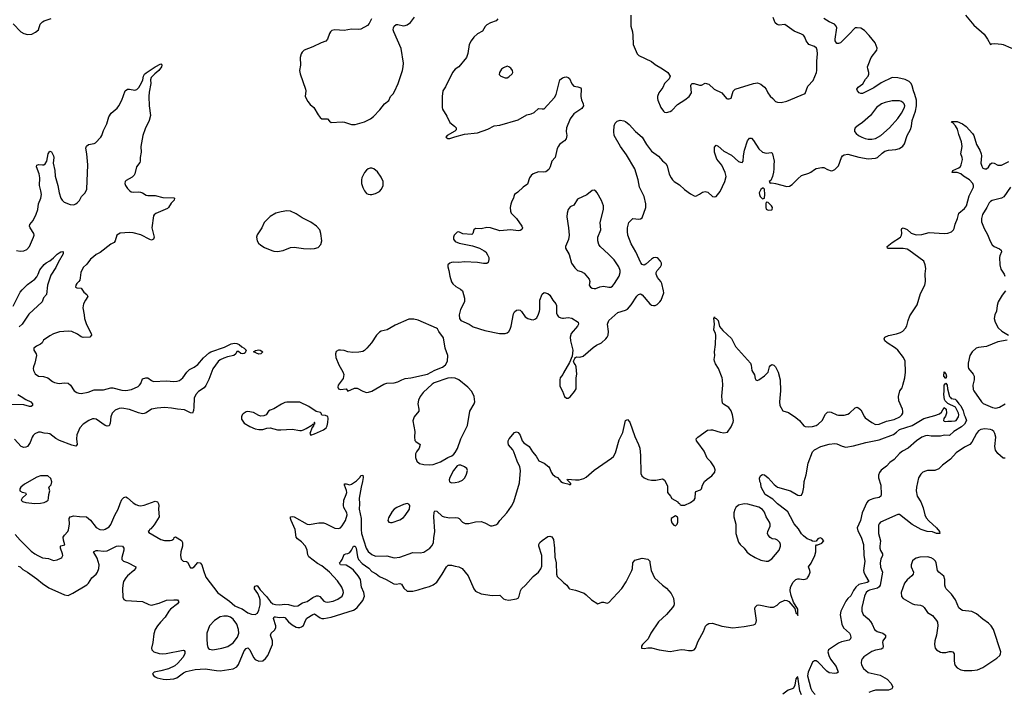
# Model space of a CAD drawing. Header units: inches. Extents: x 1449094 to 1618372, y 389908 to 534307.
# Tile 53 of 256: x 1494125 to 1504761, y 400413 to 407680. Entities that reach past the tile are written whole.
import ezdxf

# ---------------------------------------------------------------- set-up
doc = ezdxf.new("R2010")
doc.units = ezdxf.units.IN
doc.header["$MEASUREMENT"] = 0
doc.layers.add('B4490', color=7, linetype='Continuous')
doc.layers.add('B5400', color=7, linetype='Continuous')

msp = doc.modelspace()

# ---------------------------------------------------------------- linework, layer by layer
at = {"layer": 'B4490', "color": 5}
for points, elevation in [([(1494054, 407634), (1494137, 407550), (1494170, 407529), (1494210, 407520), (1494257, 407523), (1494296, 407544), (1494330, 407570), (1494348, 407630), (1494370, 407655), (1494390, 407668), (1494466, 407694)], 620), ([(1497926, 407690), (1497901, 407639), (1497883, 407617), (1497810, 407576), (1497786, 407574), (1497710, 407578), (1497630, 407562), (1497530, 407570), (1497498, 407562), (1497483, 407550), (1497470, 407530), (1497451, 407470), (1497432, 407448), (1497382, 407430), (1497290, 407385), (1497197, 407350), (1497176, 407330), (1497164, 407310), (1497156, 407270), (1497157, 407190), (1497147, 407130), (1497154, 407094), (1497214, 406930), (1497217, 406910), (1497209, 406850), (1497237, 406797), (1497263, 406763), (1497301, 406730), (1497348, 406650), (1497370, 406624), (1497390, 406610), (1497450, 406610), (1497470, 406584), (1497490, 406570), (1497610, 406577), (1497634, 406574), (1497709, 406549), (1497750, 406548), (1497850, 406575), (1497913, 406607), (1497947, 406633), (1498015, 406705), (1498064, 406770), (1498113, 406807), (1498132, 406850), (1498160, 406880), (1498175, 406905), (1498215, 406990), (1498260, 407130), (1498269, 407170), (1498270, 407210), (1498245, 407370), (1498167, 407550), (1498161, 407570), (1498162, 407590), (1498170, 407611), (1498190, 407627), (1498210, 407628), (1498270, 407614), (1498290, 407616), (1498310, 407625), (1498345, 407650), (1498390, 407707)], 620), ([(1499291, 407689), (1499271, 407669), (1499210, 407646), (1499170, 407623), (1499154, 407606), (1499126, 407554), (1499070, 407527), (1499030, 407490), (1499001, 407450), (1498980, 407410), (1498966, 407314), (1498950, 407270), (1498870, 407172), (1498830, 407146), (1498799, 407110), (1498724, 406956), (1498696, 406910), (1498687, 406850), (1498688, 406730), (1498693, 406713), (1498738, 406638), (1498771, 406570), (1498821, 406530), (1498839, 406510), (1498839, 406490), (1498825, 406475), (1498742, 406430), (1498729, 406409), (1498750, 406396), (1498770, 406397), (1498825, 406415), (1498930, 406442), (1499070, 406457), (1499183, 406497), (1499250, 406532), (1499310, 406539), (1499510, 406596), (1499604, 406650), (1499650, 406662), (1499683, 406677), (1499730, 406720), (1499770, 406715), (1499790, 406717), (1499902, 406838), (1499921, 406870), (1499961, 407030), (1499988, 407052), (1500000, 407056)], 620), ([(1494090, 405185), (1494130, 405179), (1494170, 405183), (1494202, 405198), (1494232, 405228), (1494276, 405330), (1494281, 405350), (1494277, 405370), (1494238, 405430), (1494232, 405450), (1494234, 405466), (1494270, 405510), (1494304, 405577), (1494322, 405630), (1494329, 405690), (1494354, 405750), (1494359, 405790), (1494355, 405830), (1494340, 405890), (1494344, 405970), (1494334, 406014), (1494307, 406090), (1494312, 406108), (1494330, 406115), (1494370, 406110), (1494387, 406113), (1494399, 406121), (1494417, 406150), (1494433, 406230), (1494450, 406258), (1494470, 406251), (1494490, 406210), (1494494, 406190), (1494488, 406130), (1494504, 406050), (1494510, 405990), (1494536, 405890), (1494550, 405810), (1494570, 405751), (1494583, 405730), (1494605, 405710), (1494670, 405683), (1494710, 405681), (1494731, 405689), (1494750, 405703), (1494770, 405727), (1494791, 405770), (1494834, 405810), (1494851, 405850), (1494860, 406110), (1494852, 406230), (1494841, 406290), (1494848, 406312), (1494870, 406333), (1494930, 406342), (1494945, 406350), (1495002, 406410), (1495013, 406430), (1495030, 406483), (1495066, 406554), (1495087, 406630), (1495113, 406670), (1495177, 406723), (1495197, 406750), (1495230, 406811), (1495263, 406910), (1495290, 406930), (1495310, 406930), (1495370, 406917), (1495390, 406926), (1495413, 406947), (1495441, 406999), (1495454, 407030), (1495462, 407070), (1495474, 407090), (1495490, 407106), (1495589, 407171), (1495650, 407202), (1495658, 407198), (1495662, 407190), (1495658, 407170), (1495627, 407130), (1495584, 407096), (1495546, 407054), (1495538, 407030), (1495543, 406990), (1495524, 406896), (1495521, 406850), (1495523, 406750), (1495537, 406643), (1495525, 406590), (1495480, 406500), (1495454, 406430), (1495433, 406310), (1495438, 406250), (1495426, 406190), (1495427, 406150), (1495424, 406136), (1495387, 406090), (1495370, 406016), (1495361, 405999), (1495341, 405979), (1495276, 405944), (1495266, 405930), (1495262, 405910), (1495267, 405890), (1495290, 405856), (1495310, 405833), (1495330, 405821), (1495350, 405817), (1495410, 405820), (1495430, 405817), (1495450, 405810), (1495490, 405783), (1495510, 405779), (1495590, 405780), (1495670, 405760), (1495790, 405755), (1495796, 405750), (1495794, 405730), (1495763, 405697), (1495732, 405650), (1495720, 405640), (1495596, 405584), (1495576, 405570), (1495570, 405559), (1495554, 405430), (1495576, 405330), (1495570, 405309), (1495550, 405299), (1495530, 405304), (1495434, 405354), (1495350, 405376), (1495310, 405379), (1495210, 405372), (1495176, 405350), (1495156, 405290), (1495146, 405274), (1495110, 405254), (1494996, 405164), (1494950, 405141), (1494921, 405119), (1494889, 405091), (1494850, 405039), (1494810, 405002), (1494785, 404950), (1494780, 404890), (1494774, 404866), (1494765, 404850), (1494742, 404830), (1494731, 404810), (1494728, 404790), (1494743, 404783), (1494790, 404778), (1494817, 404737), (1494852, 404710), (1494861, 404690), (1494835, 404650), (1494816, 404610), (1494808, 404568), (1494823, 404490), (1494825, 404450), (1494848, 404388), (1494896, 404290), (1494899, 404270), (1494882, 404250), (1494810, 404247), (1494790, 404253), (1494750, 404281), (1494690, 404310), (1494650, 404314), (1494554, 404306), (1494490, 404284), (1494450, 404264), (1494383, 404217), (1494367, 404190), (1494350, 404173), (1494306, 404154), (1494279, 404130), (1494279, 404110), (1494302, 404070), (1494305, 404050), (1494290, 403970), (1494275, 403930), (1494272, 403910), (1494275, 403890), (1494294, 403854), (1494328, 403828), (1494383, 403823), (1494430, 403809), (1494478, 403770), (1494500, 403760), (1494550, 403750), (1494610, 403757), (1494650, 403752), (1494675, 403730), (1494714, 403670), (1494742, 403650), (1494763, 403643), (1494790, 403641), (1494865, 403655), (1494930, 403680), (1495030, 403680), (1495110, 403702), (1495130, 403702), (1495230, 403676), (1495270, 403672), (1495334, 403686), (1495404, 403716), (1495420, 403730), (1495432, 403750), (1495450, 403798), (1495486, 403810), (1495510, 403810), (1495550, 403781), (1495572, 403772), (1495710, 403778), (1495791, 403769), (1495827, 403773), (1495850, 403780), (1495888, 403810), (1495930, 403873), (1495961, 403899), (1496010, 403924), (1496050, 403955), (1496110, 404025), (1496170, 404080), (1496190, 404092), (1496337, 404143), (1496410, 404178), (1496445, 404185), (1496470, 404182), (1496495, 404170), (1496525, 404145), (1496550, 404131), (1496570, 404110), (1496560, 404080), (1496550, 404073), (1496530, 404070), (1496513, 404073), (1496490, 404094), (1496470, 404093), (1496458, 404070), (1496438, 404050), (1496370, 404037), (1496330, 404023), (1496290, 404004), (1496270, 403985), (1496210, 403908), (1496169, 403791), (1496134, 403726), (1496117, 403703), (1496057, 403663), (1496026, 403630), (1496009, 403590), (1496007, 403493), (1496002, 403458), (1495990, 403429), (1495970, 403433), (1495905, 403465), (1495830, 403470), (1495764, 403484), (1495691, 403491), (1495610, 403483), (1495550, 403471), (1495490, 403432), (1495470, 403424), (1495450, 403423), (1495410, 403432), (1495310, 403468), (1495230, 403482), (1495201, 403479), (1495158, 403462), (1495125, 403430), (1495108, 403390), (1495101, 403319), (1495090, 403290), (1495070, 403288), (1495050, 403296), (1494950, 403365), (1494930, 403368), (1494910, 403366), (1494871, 403349), (1494812, 403308), (1494775, 403270), (1494744, 403196), (1494739, 403150), (1494746, 403090), (1494730, 403072), (1494690, 403081), (1494554, 403134), (1494515, 403155), (1494450, 403204), (1494430, 403210), (1494390, 403212), (1494350, 403225), (1494330, 403225), (1494290, 403207), (1494270, 403189), (1494259, 403170), (1494240, 403110), (1494210, 403070), (1494190, 403060), (1494170, 403059), (1494142, 403070), (1494070, 403149)], 580), ([(1500000, 406364), (1499956, 406330), (1499945, 406315), (1499932, 406288), (1499910, 406190), (1499874, 406150), (1499856, 406090), (1499840, 406060), (1499810, 406036), (1499787, 406033), (1499730, 406036), (1499670, 406014), (1499650, 405997), (1499633, 405970), (1499610, 405904), (1499562, 405870), (1499505, 405815), (1499471, 405790), (1499461, 405770), (1499459, 405750), (1499442, 405718), (1499432, 405688), (1499424, 405650), (1499426, 405610), (1499435, 405590), (1499491, 405531), (1499550, 405450), (1499556, 405430), (1499548, 405412), (1499530, 405402), (1499510, 405400), (1499430, 405408), (1499310, 405399), (1499210, 405430), (1499170, 405435), (1499110, 405421), (1499050, 405422), (1499032, 405408), (1499020, 405370), (1499010, 405358), (1498913, 405367), (1498870, 405387), (1498850, 405383), (1498820, 405350), (1498811, 405330), (1498810, 405310), (1498830, 405284), (1498873, 405267), (1499017, 405237), (1499092, 405212), (1499144, 405184), (1499161, 405170), (1499179, 405139), (1499191, 405110), (1499193, 405090), (1499184, 405056), (1499170, 405047), (1499134, 405046), (1499070, 405055), (1498930, 405065), (1498870, 405055), (1498810, 405060), (1498790, 405057), (1498770, 405049), (1498751, 405030), (1498748, 405010), (1498762, 404970), (1498772, 404910), (1498789, 404849), (1498805, 404825), (1498836, 404796), (1498888, 404770), (1498908, 404750), (1498929, 404670), (1498929, 404630), (1498885, 404550), (1498873, 404490), (1498876, 404450), (1498890, 404429), (1498979, 404390), (1499023, 404363), (1499150, 404320), (1499309, 404289), (1499370, 404290), (1499390, 404297), (1499407, 404310), (1499424, 404336), (1499435, 404370), (1499460, 404500), (1499470, 404522), (1499490, 404542), (1499510, 404546), (1499530, 404540), (1499546, 404527), (1499585, 404470), (1499614, 404450), (1499650, 404439), (1499670, 404438), (1499690, 404443), (1499710, 404460), (1499730, 404498), (1499739, 404530), (1499743, 404550), (1499745, 404650), (1499770, 404715), (1499790, 404731), (1499830, 404721), (1499850, 404704), (1499884, 404650), (1499918, 404610), (1499923, 404590), (1499923, 404510), (1499930, 404490), (1499945, 404470), (1499970, 404458), (1499990, 404455), (1500000, 404456)], 620), ([(1494056, 404584), (1494130, 404736), (1494150, 404762), (1494210, 404817), (1494290, 404877), (1494310, 404900), (1494326, 404930), (1494343, 404977), (1494390, 405035), (1494410, 405054), (1494450, 405075), (1494490, 405107), (1494530, 405148), (1494550, 405162), (1494570, 405173), (1494590, 405174), (1494596, 405170), (1494596, 405150), (1494542, 405058), (1494516, 405004), (1494460, 404920), (1494424, 404810), (1494414, 404710), (1494384, 404676), (1494368, 404630), (1494223, 404497), (1494150, 404390), (1494120, 404360)], 560), ([(1500000, 403863), (1499992, 403848), (1499965, 403810), (1499958, 403790), (1499961, 403721), (1499990, 403666), (1500000, 403636)], 620), ([(1494105, 403630), (1494142, 403610), (1494190, 403575), (1494245, 403550), (1494265, 403530), (1494264, 403510), (1494250, 403502), (1494230, 403499), (1494170, 403517), (1493830, 403524)], 560), ([(1494077, 402117), (1494130, 402057), (1494250, 401939), (1494287, 401910), (1494322, 401890), (1494370, 401866), (1494438, 401858), (1494490, 401837), (1494530, 401844), (1494570, 401862), (1494580, 401870), (1494590, 401890), (1494587, 401910), (1494567, 401970), (1494566, 401990), (1494570, 401996), (1494613, 402007), (1494597, 402057), (1494596, 402090), (1494608, 402112), (1494644, 402150), (1494652, 402168), (1494662, 402230), (1494658, 402290), (1494670, 402309), (1494710, 402319), (1494770, 402311), (1494848, 402308), (1494890, 402272), (1494952, 402192), (1494990, 402172), (1495030, 402168), (1495050, 402176), (1495090, 402202), (1495110, 402227), (1495152, 402328), (1495190, 402390), (1495209, 402451), (1495230, 402497), (1495250, 402517), (1495270, 402523), (1495290, 402515), (1495350, 402458), (1495380, 402440), (1495410, 402432), (1495430, 402429), (1495470, 402435), (1495590, 402477), (1495613, 402470), (1495625, 402450), (1495628, 402430), (1495625, 402390), (1495632, 402308), (1495577, 402223), (1495540, 402180), (1495527, 402170), (1495523, 402157), (1495512, 402150), (1495520, 402140), (1495650, 402065), (1495690, 402051), (1495749, 402051), (1495770, 402056), (1495789, 402070), (1495795, 402085), (1495809, 402091), (1495873, 402053), (1495883, 402030), (1495882, 401990), (1495866, 401930), (1495862, 401890), (1495870, 401851), (1495879, 401839), (1495890, 401831), (1495927, 401827), (1495939, 401819), (1495970, 401758), (1495977, 401757), (1495990, 401757), (1496010, 401770), (1496050, 401815), (1496076, 401810), (1496094, 401790), (1496109, 401729), (1496135, 401655), (1496267, 401487), (1496390, 401399), (1496448, 401348), (1496488, 401328), (1496530, 401314), (1496590, 401273), (1496630, 401257), (1496670, 401255), (1496693, 401267), (1496710, 401301), (1496722, 401358), (1496724, 401410), (1496717, 401437), (1496699, 401479), (1496663, 401530), (1496662, 401538), (1496662, 401550), (1496670, 401561), (1496690, 401565), (1496721, 401521), (1496790, 401447), (1496833, 401390), (1496860, 401370), (1496890, 401361), (1496930, 401359), (1496990, 401364), (1497030, 401360), (1497090, 401345), (1497130, 401348), (1497181, 401379), (1497230, 401395), (1497290, 401436), (1497330, 401455), (1497350, 401455), (1497368, 401448), (1497410, 401399), (1497429, 401389), (1497450, 401388), (1497510, 401398), (1497561, 401419), (1497607, 401453), (1497617, 401470), (1497621, 401490), (1497619, 401510), (1497604, 401550), (1497557, 401617), (1497473, 401710), (1497390, 401779), (1497343, 401803), (1497250, 401876), (1497239, 401899), (1497232, 401950), (1497212, 401990), (1497170, 402039), (1497126, 402070), (1497110, 402090), (1497101, 402170), (1497056, 402270), (1497050, 402290), (1497052, 402308), (1497067, 402313), (1497090, 402307), (1497230, 402230), (1497253, 402227), (1497356, 402244), (1497405, 402245), (1497430, 402238), (1497530, 402186), (1497570, 402182), (1497590, 402188), (1497610, 402211), (1497644, 402270), (1497662, 402330), (1497659, 402350), (1497628, 402408), (1497622, 402430), (1497625, 402490), (1497653, 402550), (1497658, 402570), (1497654, 402594), (1497632, 402650), (1497635, 402665), (1497650, 402665), (1497690, 402655), (1497710, 402660), (1497763, 402697), (1497802, 402738), (1497810, 402754), (1497830, 402759), (1497834, 402734), (1497829, 402690), (1497812, 402630), (1497793, 402510), (1497797, 402450), (1497793, 402390), (1497815, 402290), (1497813, 402170), (1497819, 402130), (1497868, 401970), (1497890, 401934), (1497930, 401900), (1497970, 401882), (1498090, 401888), (1498170, 401866), (1498230, 401874), (1498370, 401924), (1498450, 401918), (1498490, 401928), (1498556, 401970), (1498581, 401999), (1498594, 402030), (1498597, 402083), (1498611, 402149), (1498598, 402310), (1498602, 402358), (1498610, 402375), (1498630, 402369), (1498690, 402316), (1498710, 402308), (1498770, 402299), (1498830, 402302), (1498858, 402298), (1498874, 402290), (1498910, 402251), (1498938, 402238), (1498976, 402235), (1499050, 402254), (1499110, 402258), (1499150, 402244), (1499210, 402213), (1499230, 402211), (1499270, 402223), (1499290, 402236), (1499312, 402270), (1499387, 402353), (1499437, 402423), (1499463, 402470), (1499525, 402675), (1499533, 402810), (1499529, 402850), (1499500, 402910), (1499463, 403010), (1499451, 403031), (1499406, 403086), (1499400, 403110), (1499402, 403130), (1499411, 403150), (1499470, 403218), (1499490, 403228), (1499510, 403221), (1499530, 403190), (1499551, 403130), (1499569, 403109), (1499630, 403067), (1499664, 403010), (1499703, 402963), (1499734, 402914), (1499790, 402890), (1499839, 402850), (1499851, 402830), (1499866, 402790), (1499881, 402770), (1499910, 402746), (1499935, 402735), (1499971, 402690), (1499990, 402679), (1500000, 402676)], 580), ([(1494110, 401776), (1494130, 401770), (1494159, 401739), (1494210, 401710), (1494310, 401640), (1494370, 401587), (1494440, 401540), (1494610, 401464), (1494650, 401460), (1494698, 401482), (1494850, 401574), (1494870, 401592), (1494905, 401650), (1494951, 401689), (1494966, 401710), (1494981, 401750), (1494982, 401790), (1494961, 401861), (1494923, 401930), (1494950, 401943), (1494970, 401946), (1495030, 401938), (1495070, 401940), (1495170, 401992), (1495196, 401996), (1495234, 401990), (1495250, 401970), (1495250, 401950), (1495227, 401870), (1495230, 401847), (1495247, 401830), (1495290, 401816), (1495378, 401770), (1495375, 401750), (1495359, 401730), (1495290, 401670), (1495271, 401649), (1495248, 401610), (1495239, 401570), (1495236, 401530), (1495239, 401439), (1495250, 401414), (1495270, 401403), (1495450, 401392), (1495520, 401360), (1495550, 401354), (1495630, 401374), (1495710, 401407), (1495790, 401412), (1495830, 401410), (1495845, 401390), (1495828, 401370), (1495754, 401310), (1495737, 401290), (1495697, 401223), (1495645, 401170), (1495614, 401130), (1495590, 401090), (1495575, 401045), (1495565, 400950), (1495549, 400890), (1495552, 400870), (1495573, 400850), (1495630, 400832), (1495670, 400827), (1495709, 400831), (1495890, 400868), (1495903, 400863), (1495910, 400852), (1495909, 400830), (1495886, 400790), (1495834, 400726), (1495801, 400699), (1495733, 400667), (1495650, 400643), (1495578, 400630), (1495564, 400616), (1495561, 400610), (1495574, 400590), (1495590, 400580), (1495611, 400570), (1495674, 400554), (1495712, 400552), (1495790, 400557), (1495824, 400570), (1495896, 400624), (1495922, 400638), (1496022, 400658), (1496130, 400667), (1496250, 400647), (1496290, 400644), (1496430, 400665), (1496470, 400686), (1496490, 400712), (1496550, 400860), (1496570, 400887), (1496590, 400894), (1496610, 400872), (1496649, 400789), (1496670, 400766), (1496710, 400750), (1496750, 400753), (1496781, 400779), (1496804, 400810), (1496856, 400930), (1496857, 400970), (1496834, 401030), (1496840, 401050), (1496877, 401083), (1496892, 401110), (1496892, 401130), (1496868, 401210), (1496873, 401227), (1496890, 401228), (1496930, 401220), (1496970, 401224), (1496990, 401222), (1497030, 401175), (1497070, 401142), (1497110, 401118), (1497130, 401112), (1497150, 401113), (1497170, 401119), (1497190, 401133), (1497212, 401190), (1497228, 401212), (1497290, 401252), (1497310, 401259), (1497370, 401216), (1497390, 401210), (1497410, 401210), (1497490, 401225), (1497730, 401300), (1497750, 401310), (1497770, 401328), (1497830, 401403), (1497848, 401450), (1497844, 401490), (1497816, 401550), (1497805, 401630), (1497781, 401670), (1497731, 401731), (1497710, 401751), (1497650, 401787), (1497589, 401790), (1497578, 401810), (1497595, 401825), (1497610, 401848), (1497630, 401902), (1497649, 401910), (1497670, 401911), (1497690, 401922), (1497711, 401950), (1497730, 401993), (1497750, 401993), (1497761, 401970), (1497775, 401875), (1497786, 401846), (1497826, 401806), (1497895, 401755), (1497930, 401719), (1497974, 401694), (1498010, 401662), (1498083, 401630), (1498165, 401585), (1498190, 401582), (1498230, 401587), (1498250, 401580), (1498276, 401536), (1498310, 401505), (1498370, 401506), (1498430, 401519), (1498497, 401543), (1498550, 401556), (1498590, 401572), (1498630, 401603), (1498690, 401690), (1498737, 401770), (1498755, 401785), (1498790, 401788), (1498830, 401776), (1498870, 401770), (1498903, 401750), (1498971, 401670), (1499032, 401532), (1499050, 401505), (1499110, 401478), (1499230, 401458), (1499310, 401462), (1499350, 401424), (1499370, 401414), (1499410, 401408), (1499490, 401422), (1499510, 401431), (1499520, 401450), (1499533, 401510), (1499546, 401530), (1499588, 401570), (1499670, 401665), (1499729, 401710), (1499754, 401746), (1499764, 401776), (1499764, 401890), (1499733, 401990), (1499732, 402010), (1499744, 402030), (1499768, 402052), (1499830, 402095), (1499850, 402098), (1499872, 402092), (1499890, 402062), (1499903, 401970), (1499907, 401873), (1499919, 401810), (1499924, 401690), (1499930, 401665), (1499987, 401610), (1500000, 401600)], 560)]:
    msp.add_lwpolyline(points, dxfattribs=dict(at, elevation=elevation))
for points, elevation in [([(1499390, 407176), (1499350, 407161), (1499330, 407144), (1499307, 407110), (1499306, 407086), (1499322, 407070), (1499370, 407051), (1499390, 407051), (1499410, 407061), (1499446, 407094), (1499452, 407110), (1499449, 407130), (1499430, 407156), (1499410, 407172)], 640), ([(1497930, 406077), (1497910, 406077), (1497890, 406069), (1497870, 406055), (1497848, 406030), (1497820, 405970), (1497816, 405950), (1497818, 405910), (1497830, 405866), (1497848, 405830), (1497870, 405803), (1497890, 405793), (1497910, 405790), (1497930, 405790), (1497970, 405801), (1498010, 405822), (1498035, 405850), (1498050, 405890), (1498050, 405930), (1498030, 405977), (1497990, 406036), (1497950, 406069)], 620), ([(1497010, 405614), (1496950, 405605), (1496892, 405588), (1496830, 405555), (1496765, 405490), (1496742, 405430), (1496690, 405354), (1496684, 405330), (1496691, 405290), (1496706, 405266), (1496730, 405242), (1496770, 405219), (1496847, 405187), (1496870, 405179), (1496910, 405176), (1496970, 405187), (1497050, 405217), (1497090, 405223), (1497189, 405209), (1497264, 405204), (1497310, 405206), (1497350, 405219), (1497379, 405250), (1497390, 405290), (1497379, 405370), (1497367, 405410), (1497332, 405450), (1497270, 405493), (1497178, 405538), (1497110, 405581), (1497050, 405610)], 620), ([(1498330, 404445), (1498181, 404379), (1498094, 404330), (1498030, 404313), (1498010, 404302), (1497978, 404270), (1497924, 404190), (1497876, 404130), (1497850, 404107), (1497830, 404096), (1497790, 404086), (1497724, 404084), (1497670, 404090), (1497630, 404105), (1497590, 404110), (1497570, 404109), (1497544, 404096), (1497536, 404070), (1497539, 404030), (1497574, 403950), (1497616, 403876), (1497625, 403845), (1497618, 403802), (1497566, 403730), (1497561, 403710), (1497570, 403691), (1497590, 403685), (1497651, 403691), (1497670, 403667), (1497742, 403698), (1497770, 403700), (1497830, 403665), (1497870, 403653), (1497894, 403654), (1497930, 403667), (1498057, 403743), (1498090, 403752), (1498170, 403755), (1498210, 403767), (1498254, 403790), (1498290, 403803), (1498349, 403811), (1498529, 403851), (1498610, 403894), (1498693, 403927), (1498723, 403950), (1498745, 403990), (1498748, 404050), (1498721, 404130), (1498703, 404243), (1498653, 404310), (1498638, 404338), (1498627, 404347), (1498430, 404433), (1498383, 404443)], 620), ([(1496707, 404067), (1496649, 404090), (1496673, 404107), (1496710, 404112), (1496721, 404110), (1496751, 404090), (1496730, 404070)], 580), ([(1498790, 403812), (1498750, 403808), (1498603, 403757), (1498579, 403741), (1498482, 403650), (1498452, 403610), (1498433, 403570), (1498427, 403530), (1498438, 403470), (1498436, 403450), (1498385, 403390), (1498373, 403347), (1498392, 403230), (1498389, 403169), (1498394, 403134), (1498403, 403123), (1498451, 403090), (1498439, 403050), (1498410, 403010), (1498402, 402990), (1498399, 402950), (1498414, 402910), (1498444, 402884), (1498490, 402873), (1498550, 402869), (1498590, 402874), (1498670, 402902), (1498750, 402949), (1498792, 402968), (1498814, 402986), (1498830, 403005), (1498853, 403047), (1498890, 403150), (1498964, 403296), (1498989, 403450), (1499034, 403530), (1499040, 403550), (1499033, 403610), (1499010, 403662), (1498965, 403710), (1498870, 403787), (1498830, 403805)], 620), ([(1497012, 403548), (1496990, 403542), (1496954, 403526), (1496870, 403474), (1496830, 403462), (1496811, 403449), (1496788, 403412), (1496761, 403399), (1496730, 403397), (1496710, 403403), (1496650, 403434), (1496590, 403448), (1496570, 403443), (1496539, 403421), (1496528, 403410), (1496520, 403390), (1496522, 403362), (1496550, 403322), (1496610, 403284), (1496670, 403259), (1496710, 403251), (1496750, 403251), (1496793, 403267), (1496829, 403271), (1496910, 403250), (1496947, 403247), (1497070, 403257), (1497150, 403242), (1497170, 403243), (1497192, 403248), (1497218, 403262), (1497281, 403299), (1497291, 403311), (1497309, 403311), (1497311, 403331), (1497314, 403330), (1497311, 403329), (1497311, 403310), (1497294, 403306), (1497299, 403299), (1497298, 403290), (1497286, 403274), (1497259, 403210), (1497270, 403191), (1497310, 403207), (1497407, 403250), (1497435, 403270), (1497447, 403290), (1497453, 403327), (1497456, 403370), (1497452, 403392), (1497430, 403405), (1497390, 403406), (1497382, 403430), (1497375, 403435), (1497328, 403448), (1497250, 403501), (1497150, 403546)], 620), ([(1498870, 402866), (1498850, 402858), (1498810, 402810), (1498770, 402732), (1498765, 402710), (1498768, 402688), (1498790, 402676), (1498830, 402678), (1498870, 402687), (1498910, 402706), (1498933, 402730), (1498952, 402770), (1498961, 402810), (1498956, 402830), (1498930, 402850), (1498890, 402865)], 620), ([(1494430, 402751), (1494350, 402750), (1494310, 402736), (1494177, 402663), (1494136, 402630), (1494127, 402610), (1494126, 402590), (1494150, 402575), (1494186, 402566), (1494194, 402554), (1494195, 402550), (1494152, 402510), (1494142, 402490), (1494155, 402475), (1494190, 402464), (1494290, 402451), (1494350, 402455), (1494390, 402465), (1494410, 402473), (1494432, 402490), (1494438, 402510), (1494440, 402550), (1494452, 402590), (1494439, 402630), (1494465, 402655), (1494474, 402686), (1494461, 402721)], 620), ([(1498310, 402453), (1498270, 402442), (1498200, 402410), (1498169, 402390), (1498150, 402367), (1498110, 402298), (1498102, 402270), (1498111, 402250), (1498130, 402246), (1498150, 402248), (1498230, 402275), (1498270, 402303), (1498290, 402324), (1498334, 402390), (1498340, 402430), (1498330, 402447)], 620), ([(1496370, 401236), (1496330, 401236), (1496290, 401228), (1496230, 401188), (1496177, 401130), (1496148, 401050), (1496145, 400990), (1496149, 400929), (1496157, 400897), (1496165, 400885), (1496177, 400877), (1496210, 400870), (1496310, 400889), (1496374, 400906), (1496430, 400946), (1496479, 401010), (1496491, 401050), (1496490, 401090), (1496470, 401150), (1496430, 401202), (1496403, 401223)], 580)]:
    msp.add_lwpolyline(points, close=True, dxfattribs=dict(at, elevation=elevation))
at = {"layer": 'B5400', "color": 5}
for points, elevation in [([(1500000, 403636), (1500010, 403607), (1500030, 403591), (1500050, 403591), (1500070, 403604), (1500119, 403661), (1500135, 403690), (1500137, 403810), (1500143, 403850), (1500137, 403930), (1500130, 403949), (1500113, 403970), (1500109, 403989), (1500120, 404020), (1500129, 404031), (1500144, 404036), (1500176, 404035), (1500210, 404044), (1500321, 404139), (1500357, 404163), (1500410, 404187), (1500458, 404230), (1500472, 404248), (1500481, 404270), (1500484, 404310), (1500476, 404390), (1500490, 404430), (1500585, 404515), (1500670, 404540), (1500690, 404553), (1500730, 404600), (1500790, 404691), (1500810, 404711), (1500830, 404719), (1500850, 404708), (1500930, 404610), (1500950, 404596), (1500970, 404590), (1500990, 404593), (1501010, 404603), (1501040, 404630), (1501053, 404650), (1501082, 404730), (1501081, 404750), (1501063, 404830), (1501051, 404851), (1501014, 404894), (1500999, 404930), (1501000, 404950), (1501010, 404970), (1501047, 405010), (1501056, 405030), (1501056, 405050), (1501047, 405070), (1501020, 405100), (1501010, 405107), (1500990, 405110), (1500970, 405105), (1500950, 405092), (1500890, 405038), (1500870, 405027), (1500850, 405033), (1500834, 405054), (1500782, 405170), (1500730, 405259), (1500694, 405350), (1500689, 405390), (1500690, 405430), (1500704, 405490), (1500748, 405532), (1500814, 405526), (1500831, 405529), (1500850, 405539), (1500887, 405650), (1500890, 405690), (1500870, 405768), (1500821, 405870), (1500806, 405950), (1500768, 406070), (1500680, 406220), (1500614, 406310), (1500546, 406430), (1500542, 406470), (1500548, 406532), (1500559, 406561), (1500578, 406582), (1500610, 406595), (1500650, 406586), (1500670, 406579), (1500709, 406549), (1500776, 406470), (1500849, 406409), (1500896, 406330), (1500950, 406260), (1501026, 406206), (1501070, 406154), (1501105, 406125), (1501119, 406099), (1501142, 406010), (1501161, 405970), (1501176, 405950), (1501193, 405933), (1501254, 405894), (1501306, 405846), (1501370, 405799), (1501410, 405776), (1501430, 405774), (1501467, 405793), (1501502, 405818), (1501530, 405824), (1501557, 405817), (1501610, 405771), (1501630, 405766), (1501650, 405771), (1501690, 405823), (1501743, 405930), (1501755, 405985), (1501746, 406030), (1501710, 406107), (1501654, 406174), (1501631, 406249), (1501630, 406302), (1501650, 406323), (1501670, 406314), (1501730, 406260), (1501815, 406215), (1501890, 406148), (1501910, 406139), (1501930, 406138), (1501939, 406150), (1501943, 406210), (1501955, 406270), (1501988, 406370), (1502010, 406399), (1502030, 406399), (1502050, 406376), (1502110, 406283), (1502150, 406247), (1502190, 406239), (1502245, 406245), (1502250, 406245), (1502257, 406230), (1502276, 406150), (1502270, 406110), (1502273, 406067), (1502269, 406031), (1502255, 405985), (1502237, 405943), (1502222, 405930), (1502230, 405914), (1502250, 405918), (1502289, 405911), (1502410, 405876), (1502439, 405881), (1502470, 405899), (1502530, 405962), (1502570, 405996), (1502650, 406021), (1502670, 406031), (1502710, 406062), (1502730, 406071), (1502790, 406084), (1502810, 406081), (1502850, 406060), (1502890, 406048), (1502910, 406051), (1502930, 406061), (1502970, 406101), (1503001, 406190), (1503014, 406210), (1503030, 406221), (1503070, 406227), (1503190, 406194), (1503290, 406178), (1503370, 406183), (1503390, 406190), (1503441, 406239), (1503470, 406258), (1503510, 406270), (1503590, 406276), (1503630, 406289), (1503665, 406315), (1503681, 406339), (1503712, 406430), (1503747, 406493), (1503757, 406530), (1503764, 406590), (1503801, 406690), (1503813, 406750), (1503811, 406810), (1503795, 406870), (1503779, 406910), (1503766, 406966), (1503755, 406990), (1503732, 407012), (1503690, 407032), (1503610, 407050), (1503550, 407055), (1503430, 406996), (1503350, 406945), (1503230, 406883), (1503210, 406881), (1503193, 406890), (1503174, 406910), (1503168, 406930), (1503183, 406950), (1503233, 406987), (1503263, 407037), (1503290, 407070), (1503297, 407090), (1503299, 407110), (1503285, 407150), (1503283, 407170), (1503290, 407190), (1503324, 407270), (1503385, 407350), (1503387, 407373), (1503365, 407430), (1503302, 407510), (1503250, 407563), (1503210, 407588), (1503170, 407593), (1503150, 407590), (1503130, 407575), (1503101, 407539), (1502990, 407431), (1502970, 407423), (1502950, 407422), (1502935, 407450), (1502933, 407470), (1502950, 407590), (1502945, 407610), (1502925, 407630), (1502870, 407656), (1502813, 407693)], 620), ([(1500725, 407730), (1500725, 407610), (1500743, 407550), (1500749, 407509), (1500750, 407412), (1500794, 407310), (1500813, 407293), (1500950, 407228), (1500990, 407197), (1501070, 407150), (1501126, 407110), (1501151, 407070), (1501140, 407040), (1501091, 406989), (1501073, 406947), (1501030, 406889), (1501016, 406850), (1501014, 406830), (1501019, 406810), (1501051, 406730), (1501078, 406690), (1501090, 406681), (1501110, 406676), (1501150, 406687), (1501170, 406699), (1501230, 406765), (1501310, 406815), (1501356, 406850), (1501382, 406890), (1501376, 406970), (1501379, 406981), (1501390, 406991), (1501410, 406991), (1501470, 406971), (1501490, 406974), (1501530, 406994), (1501570, 406982), (1501628, 406928), (1501708, 406890), (1501761, 406830), (1501770, 406824), (1501790, 406824), (1501810, 406831), (1501831, 406909), (1501852, 406928), (1502050, 406992), (1502096, 406996), (1502130, 406984), (1502171, 406950), (1502187, 406930), (1502205, 406890), (1502230, 406855), (1502261, 406830), (1502290, 406796), (1502310, 406787), (1502350, 406785), (1502410, 406800), (1502610, 406883), (1502639, 406961), (1502696, 407024), (1502733, 407110), (1502736, 407130), (1502734, 407230), (1502743, 407310), (1502741, 407350), (1502731, 407371), (1502712, 407390), (1502651, 407411), (1502641, 407421), (1502620, 407450), (1502605, 407490), (1502590, 407513), (1502570, 407525), (1502490, 407555), (1502390, 407626), (1502330, 407620), (1502306, 407626), (1502284, 407644), (1502264, 407704)], 640), ([(1504342, 407730), (1504430, 407619), (1504543, 407523), (1504579, 407470), (1504610, 407412), (1504621, 407419), (1504657, 407423), (1504730, 407416), (1504750, 407412), (1504830, 407374), (1504850, 407368), (1504870, 407368), (1504930, 407398), (1504990, 407417), (1505010, 407419), (1505070, 407408), (1505110, 407418), (1505190, 407459), (1505269, 407510), (1505290, 407528), (1505321, 407570), (1505370, 407650), (1505448, 407752)], 620), ([(1500000, 407056), (1500010, 407059), (1500030, 407063), (1500050, 407056), (1500065, 407045), (1500090, 406985), (1500110, 406961), (1500155, 406955), (1500185, 406945), (1500191, 406931), (1500186, 406850), (1500193, 406813), (1500211, 406770), (1500214, 406750), (1500199, 406721), (1500110, 406661), (1500071, 406610), (1500030, 406510), (1500028, 406470), (1500034, 406430), (1500027, 406393), (1500010, 406372), (1500000, 406364)], 620), ([(1500000, 402676), (1500062, 402662), (1500070, 402654), (1500078, 402662), (1500078, 402670), (1500038, 402710), (1500043, 402717), (1500128, 402708), (1500170, 402708), (1500219, 402721), (1500244, 402736), (1500330, 402814), (1500517, 402943), (1500538, 402962), (1500560, 403000), (1500600, 403140), (1500641, 403219), (1500670, 403351), (1500690, 403359), (1500714, 403330), (1500770, 403176), (1500810, 403090), (1500822, 403050), (1500830, 402970), (1500835, 402775), (1500845, 402750), (1500871, 402730), (1500910, 402713), (1500950, 402705), (1500997, 402703), (1501070, 402719), (1501077, 402717), (1501090, 402705), (1501122, 402642), (1501123, 402570), (1501156, 402530), (1501170, 402505), (1501234, 402470), (1501238, 402458), (1501253, 402453), (1501258, 402438), (1501270, 402434), (1501310, 402434), (1501370, 402462), (1501410, 402491), (1501421, 402510), (1501424, 402570), (1501430, 402581), (1501480, 402600), (1501490, 402611), (1501501, 402650), (1501521, 402690), (1501550, 402716), (1501602, 402750), (1501633, 402790), (1501636, 402816), (1501625, 402850), (1501590, 402904), (1501550, 402942), (1501519, 403019), (1501449, 403110), (1501437, 403130), (1501434, 403150), (1501449, 403170), (1501555, 403245), (1501590, 403250), (1501610, 403248), (1501690, 403224), (1501730, 403217), (1501770, 403225), (1501810, 403280), (1501832, 403330), (1501834, 403350), (1501826, 403410), (1501810, 403454), (1501785, 403490), (1501726, 403526), (1501718, 403538), (1501712, 403570), (1501711, 403611), (1501720, 403730), (1501716, 403790), (1501712, 403810), (1501672, 403910), (1501640, 403960), (1501629, 403990), (1501627, 404010), (1501633, 404053), (1501630, 404090), (1501642, 404170), (1501644, 404270), (1501641, 404290), (1501624, 404330), (1501629, 404390), (1501624, 404456), (1501629, 404471), (1501635, 404455), (1501650, 404451), (1501670, 404430), (1501686, 404366), (1501722, 404322), (1501814, 404234), (1501856, 404150), (1502019, 403970), (1502026, 403946), (1502033, 403890), (1502062, 403842), (1502070, 403802), (1502078, 403790), (1502090, 403781), (1502108, 403790), (1502169, 403831), (1502190, 403851), (1502210, 403872), (1502226, 403930), (1502235, 403945), (1502250, 403953), (1502270, 403948), (1502288, 403930), (1502317, 403870), (1502338, 403790), (1502344, 403670), (1502331, 403551), (1502336, 403510), (1502370, 403452), (1502430, 403436), (1502510, 403383), (1502550, 403351), (1502596, 403290), (1502610, 403283), (1502650, 403281), (1502690, 403285), (1502730, 403297), (1502751, 403310), (1502794, 403350), (1502830, 403416), (1502850, 403438), (1502870, 403442), (1502890, 403439), (1502950, 403412), (1502970, 403407), (1503030, 403406), (1503070, 403417), (1503090, 403429), (1503150, 403485), (1503170, 403493), (1503190, 403484), (1503210, 403463), (1503249, 403390), (1503259, 403379), (1503328, 403328), (1503370, 403307), (1503410, 403308), (1503490, 403342), (1503570, 403359), (1503632, 403390), (1503654, 403410), (1503664, 403430), (1503664, 403450), (1503661, 403470), (1503623, 403563), (1503617, 403610), (1503633, 403670), (1503656, 403704), (1503666, 403730), (1503687, 403810), (1503693, 403870), (1503691, 403990), (1503672, 404030), (1503610, 404110), (1503587, 404130), (1503496, 404190), (1503472, 404210), (1503463, 404230), (1503469, 404250), (1503510, 404269), (1503596, 404284), (1503640, 404300), (1503664, 404316), (1503693, 404347), (1503707, 404373), (1503721, 404430), (1503741, 404479), (1503820, 404600), (1503857, 404723), (1503903, 404810), (1503910, 404850), (1503907, 404933), (1503912, 404992), (1503907, 405030), (1503893, 405070), (1503730, 405190), (1503710, 405200), (1503670, 405209), (1503508, 405208), (1503498, 405210), (1503496, 405230), (1503550, 405272), (1503638, 405330), (1503651, 405350), (1503655, 405370), (1503650, 405412), (1503655, 405425), (1503668, 405432), (1503710, 405412), (1503754, 405374), (1503810, 405357), (1503870, 405358), (1503950, 405381), (1504111, 405371), (1504150, 405375), (1504190, 405389), (1504213, 405410), (1504218, 405422), (1504230, 405470), (1504255, 405530), (1504271, 405589), (1504330, 405640), (1504352, 405670), (1504382, 405778), (1504428, 405870), (1504427, 405890), (1504419, 405910), (1504383, 405950), (1504320, 405990), (1504290, 406016), (1504250, 406027), (1504198, 406030), (1504205, 406050), (1504270, 406080), (1504286, 406094), (1504296, 406110), (1504310, 406170), (1504307, 406190), (1504291, 406230), (1504304, 406310), (1504299, 406359), (1504270, 406438), (1504256, 406496), (1504233, 406533), (1504204, 406564), (1504192, 406570), (1504199, 406581), (1504250, 406579), (1504310, 406556), (1504350, 406525), (1504418, 406450), (1504430, 406427), (1504462, 406330), (1504495, 406270), (1504511, 406230), (1504514, 406210), (1504508, 406130), (1504517, 406097), (1504530, 406077), (1504550, 406067), (1504570, 406070), (1504590, 406088), (1504610, 406121), (1504630, 406133), (1504650, 406129), (1504690, 406109), (1504730, 406107), (1504810, 406149)], 580), ([(1504826, 405870), (1504754, 405766), (1504729, 405751), (1504630, 405725), (1504610, 405716), (1504598, 405702), (1504573, 405650), (1504526, 405574), (1504515, 405530), (1504516, 405496), (1504542, 405422), (1504578, 405358), (1504607, 405287), (1504628, 405248), (1504650, 405228), (1504710, 405204), (1504728, 405188), (1504732, 405170), (1504712, 405130), (1504709, 405111), (1504711, 405030), (1504725, 404985), (1504760, 404930), (1504767, 404910)], 580), ([(1504775, 404750), (1504737, 404703), (1504696, 404630), (1504684, 404590), (1504675, 404530), (1504657, 404490), (1504653, 404450), (1504663, 404410), (1504693, 404350), (1504735, 404315), (1504807, 404270)], 580), ([(1500000, 404456), (1500050, 404463), (1500090, 404455), (1500156, 404410), (1500161, 404390), (1500151, 404370), (1500082, 404290), (1500071, 404250), (1500074, 404210), (1500099, 404110), (1500094, 404046), (1500064, 403976), (1500000, 403863)], 620), ([(1504790, 404218), (1504690, 404198), (1504570, 404148), (1504482, 404138), (1504457, 404130), (1504413, 404090), (1504390, 404050), (1504370, 403970), (1504369, 403930), (1504375, 403910), (1504424, 403850), (1504434, 403830), (1504435, 403790), (1504421, 403730), (1504424, 403684), (1504430, 403670), (1504514, 403550), (1504534, 403534), (1504582, 403510), (1504633, 403490), (1504670, 403482), (1504710, 403492), (1504770, 403528)], 580), ([(1500000, 401600), (1500037, 401570), (1500056, 401536), (1500065, 401530), (1500130, 401517), (1500222, 401482), (1500245, 401465), (1500302, 401410), (1500370, 401369), (1500414, 401386), (1500430, 401386), (1500470, 401375), (1500490, 401383), (1500630, 401534), (1500675, 401605), (1500736, 401730), (1500744, 401750), (1500747, 401810), (1500770, 401841), (1500850, 401861), (1500910, 401851), (1500931, 401831), (1500931, 401810), (1500947, 401730), (1500983, 401650), (1501067, 401570), (1501110, 401538), (1501161, 401481), (1501188, 401430), (1501196, 401370), (1501191, 401350), (1501178, 401330), (1501110, 401254), (1501026, 401174), (1500943, 401050), (1500914, 400990), (1500851, 400930), (1500841, 400910), (1500842, 400890), (1500870, 400885), (1500910, 400894), (1500950, 400893), (1501033, 400873), (1501150, 400855), (1501270, 400876), (1501310, 400873), (1501350, 400863), (1501390, 400864), (1501410, 400872), (1501425, 400890), (1501454, 400966), (1501510, 401070), (1501534, 401126), (1501550, 401144), (1501570, 401155), (1501610, 401161), (1501710, 401126), (1501829, 401109), (1501950, 401122), (1502050, 401141), (1502070, 401150), (1502081, 401170), (1502083, 401190), (1502067, 401313), (1502070, 401334), (1502090, 401353), (1502110, 401358), (1502230, 401331), (1502269, 401331), (1502306, 401354), (1502336, 401384), (1502390, 401407), (1502410, 401403), (1502433, 401393), (1502497, 401317), (1502510, 401272), (1502522, 401262), (1502530, 401242), (1502529, 401310), (1502485, 401385), (1502457, 401457), (1502446, 401510), (1502453, 401550), (1502479, 401601), (1502510, 401630), (1502530, 401639), (1502550, 401640), (1502590, 401633), (1502610, 401634), (1502630, 401642), (1502636, 401650), (1502650, 401671), (1502662, 401710), (1502661, 401730), (1502646, 401770), (1502673, 401807), (1502713, 401890), (1502724, 401930), (1502724, 401996), (1502733, 402007), (1502747, 402007), (1502790, 402024), (1502813, 402050), (1502790, 402075), (1502770, 402080), (1502748, 402072), (1502730, 402045), (1502710, 402041), (1502690, 402044), (1502670, 402057), (1502630, 402070), (1502590, 402102), (1502570, 402125), (1502537, 402177), (1502490, 402232), (1502453, 402310), (1502422, 402362), (1502402, 402382), (1502311, 402450), (1502260, 402500), (1502177, 402550), (1502135, 402630), (1502129, 402670), (1502119, 402690), (1502117, 402730), (1502130, 402756), (1502150, 402766), (1502170, 402763), (1502211, 402730), (1502276, 402656), (1502310, 402630), (1502450, 402589), (1502530, 402542), (1502550, 402538), (1502570, 402544), (1502586, 402574), (1502596, 402630), (1502598, 402690), (1502619, 402761), (1502643, 402890), (1502688, 403010), (1502710, 403034), (1502779, 403070), (1502870, 403095), (1502930, 403100), (1502950, 403098), (1503010, 403072), (1503050, 403062), (1503130, 403075), (1503264, 403110), (1503410, 403140), (1503563, 403197), (1503598, 403222), (1503630, 403251), (1503764, 403296), (1503890, 403372), (1504010, 403402), (1504060, 403420), (1504082, 403438), (1504110, 403491), (1504131, 403470), (1504137, 403430), (1504124, 403396), (1504106, 403370), (1504105, 403350), (1504110, 403342), (1504130, 403338), (1504150, 403343), (1504190, 403341), (1504230, 403344), (1504241, 403350), (1504267, 403390), (1504268, 403410), (1504265, 403430), (1504234, 403494), (1504150, 403532), (1504122, 403562), (1504116, 403576), (1504108, 403630), (1504112, 403670), (1504110, 403730), (1504130, 403751), (1504143, 403730), (1504148, 403690), (1504170, 403610), (1504178, 403598), (1504188, 403588), (1504230, 403578), (1504242, 403570), (1504269, 403529), (1504290, 403507), (1504315, 403455), (1504327, 403410), (1504339, 403390), (1504351, 403350), (1504329, 403311), (1504298, 403282), (1504215, 403230), (1504170, 403189), (1504114, 403190), (1504070, 403179), (1503970, 403181), (1503930, 403186), (1503910, 403185), (1503870, 403170), (1503811, 403130), (1503721, 403050), (1503662, 403018), (1503628, 402992), (1503571, 402929), (1503526, 402894), (1503490, 402857), (1503429, 402811), (1503412, 402788), (1503403, 402757), (1503402, 402730), (1503426, 402650), (1503430, 402550), (1503427, 402530), (1503410, 402518), (1503350, 402507), (1503310, 402493), (1503290, 402480), (1503276, 402464), (1503226, 402350), (1503209, 402270), (1503173, 402190), (1503177, 402157), (1503215, 402090), (1503238, 402010), (1503244, 401890), (1503255, 401830), (1503240, 401730), (1503243, 401710), (1503260, 401670), (1503299, 401610), (1503280, 401600), (1503190, 401576), (1503156, 401550), (1503130, 401512), (1503104, 401456), (1503070, 401427), (1503050, 401399), (1502994, 401290), (1502989, 401250), (1503005, 401150), (1503024, 401110), (1503087, 401050), (1503096, 401036), (1503103, 401010), (1503098, 400990), (1503084, 400976), (1503003, 400957), (1502970, 400942), (1502863, 400870), (1502855, 400850), (1502864, 400810), (1502882, 400770), (1502943, 400690), (1502967, 400630), (1502950, 400618), (1502930, 400614), (1502870, 400624), (1502842, 400642), (1502750, 400739), (1502730, 400751), (1502710, 400752), (1502690, 400738), (1502642, 400630), (1502635, 400590), (1502672, 400452), (1502685, 400425), (1502717, 400390)], 560), ([(1504770, 402941), (1504750, 402941), (1504690, 402992), (1504666, 403030), (1504659, 403070), (1504669, 403170), (1504659, 403210), (1504647, 403230), (1504630, 403246), (1504610, 403253), (1504550, 403258), (1504508, 403252), (1504483, 403237), (1504459, 403210), (1504410, 403115), (1504390, 403090), (1504330, 403060), (1504241, 402999), (1504179, 402930), (1504093, 402867), (1504054, 402826), (1504010, 402808), (1503930, 402808), (1503910, 402803), (1503882, 402790), (1503859, 402770), (1503834, 402730), (1503813, 402630), (1503810, 402590), (1503819, 402530), (1503859, 402470), (1503885, 402405), (1503902, 402330), (1503918, 402298), (1503946, 402266), (1504030, 402190), (1504062, 402150), (1504065, 402130), (1504030, 402130), (1503985, 402145), (1503929, 402151), (1503864, 402170), (1503767, 402227), (1503630, 402333), (1503610, 402333), (1503422, 402250), (1503408, 402232), (1503403, 402217), (1503403, 402130), (1503424, 402050), (1503415, 401990), (1503417, 401970), (1503425, 401945), (1503445, 401910), (1503445, 401890), (1503428, 401850), (1503421, 401810), (1503424, 401764), (1503444, 401710), (1503420, 401570), (1503409, 401551), (1503390, 401539), (1503304, 401516), (1503290, 401510), (1503270, 401490), (1503250, 401450), (1503222, 401330), (1503221, 401290), (1503235, 401255), (1503290, 401207), (1503317, 401177), (1503335, 401150), (1503360, 401090), (1503388, 401070), (1503450, 401052), (1503479, 401030), (1503476, 401010), (1503449, 400970), (1503445, 400950), (1503454, 400910), (1503449, 400890), (1503430, 400879), (1503370, 400868), (1503330, 400852), (1503244, 400796), (1503225, 400775), (1503219, 400761), (1503214, 400730), (1503219, 400710), (1503241, 400670), (1503290, 400628), (1503418, 400598), (1503494, 400554), (1503536, 400510), (1503557, 400470), (1503547, 400450), (1503510, 400436), (1503370, 400434), (1503334, 400426), (1503297, 400410)], 580), ([(1502570, 400384), (1502551, 400430), (1502530, 400579), (1502524, 400576), (1502510, 400558), (1502499, 400490), (1502482, 400458), (1502470, 400450), (1502425, 400435), (1502370, 400393)], 560)]:
    msp.add_lwpolyline(points, dxfattribs=dict(at, elevation=elevation))
for points, elevation in [([(1503550, 406804), (1503474, 406786), (1503436, 406770), (1503380, 406730), (1503316, 406644), (1503230, 406570), (1503182, 406538), (1503151, 406510), (1503141, 406490), (1503144, 406470), (1503159, 406450), (1503187, 406430), (1503221, 406410), (1503257, 406397), (1503290, 406390), (1503330, 406389), (1503370, 406397), (1503428, 406430), (1503520, 406510), (1503609, 406611), (1503651, 406670), (1503681, 406730), (1503685, 406750), (1503680, 406770), (1503670, 406782), (1503650, 406796), (1503630, 406803)], 640), ([(1502150, 405861), (1502130, 405845), (1502114, 405810), (1502115, 405790), (1502123, 405770), (1502150, 405746), (1502169, 405751), (1502175, 405790), (1502169, 405849), (1502159, 405859)], 620), ([(1500330, 405837), (1500310, 405834), (1500252, 405788), (1500150, 405742), (1500110, 405676), (1500070, 405659), (1500050, 405630), (1500038, 405590), (1500034, 405550), (1500054, 405430), (1500061, 405350), (1500054, 405306), (1500021, 405230), (1500022, 405210), (1500062, 405142), (1500087, 405050), (1500120, 405000), (1500150, 404970), (1500190, 404959), (1500221, 404941), (1500277, 404877), (1500282, 404850), (1500278, 404810), (1500291, 404790), (1500310, 404779), (1500330, 404775), (1500350, 404775), (1500390, 404793), (1500430, 404802), (1500490, 404789), (1500510, 404790), (1500530, 404802), (1500550, 404828), (1500599, 404910), (1500611, 404949), (1500613, 404970), (1500598, 405010), (1500545, 405085), (1500487, 405147), (1500394, 405230), (1500380, 405250), (1500370, 405290), (1500370, 405330), (1500403, 405410), (1500395, 405490), (1500430, 405630), (1500431, 405670), (1500410, 405726), (1500362, 405810), (1500350, 405826)], 640), ([(1502190, 405708), (1502183, 405690), (1502184, 405650), (1502190, 405632), (1502210, 405621), (1502250, 405627), (1502254, 405630), (1502256, 405650), (1502245, 405670), (1502210, 405705)], 620), ([(1504130, 403802), (1504108, 403828), (1504110, 403874), (1504130, 403854), (1504135, 403830)], 560), ([(1501950, 402450), (1501890, 402435), (1501862, 402410), (1501850, 402389), (1501839, 402350), (1501839, 402310), (1501860, 402230), (1501861, 402130), (1501890, 402035), (1501908, 402008), (1501950, 401970), (1501979, 401930), (1502010, 401906), (1502070, 401870), (1502130, 401841), (1502190, 401829), (1502210, 401831), (1502250, 401853), (1502328, 401950), (1502343, 401990), (1502344, 402010), (1502337, 402030), (1502310, 402058), (1502290, 402067), (1502252, 402072), (1502230, 402085), (1502209, 402110), (1502203, 402130), (1502206, 402150), (1502231, 402209), (1502233, 402230), (1502226, 402250), (1502190, 402310), (1502170, 402360), (1502150, 402387), (1502110, 402412), (1501990, 402444)], 580), ([(1501210, 402318), (1501162, 402290), (1501162, 402270), (1501170, 402242), (1501190, 402218), (1501210, 402212), (1501228, 402230), (1501234, 402250), (1501234, 402294), (1501230, 402306)], 580), ([(1503930, 401875), (1503850, 401873), (1503810, 401862), (1503790, 401852), (1503770, 401832), (1503754, 401790), (1503756, 401770), (1503781, 401710), (1503777, 401690), (1503761, 401670), (1503710, 401626), (1503683, 401590), (1503648, 401490), (1503649, 401449), (1503667, 401427), (1503770, 401370), (1503790, 401363), (1503854, 401354), (1503882, 401342), (1503894, 401330), (1503930, 401275), (1503984, 401244), (1504030, 401190), (1504038, 401170), (1504042, 401130), (1504029, 401030), (1504012, 400970), (1504007, 400930), (1504013, 400890), (1504028, 400870), (1504070, 400847), (1504090, 400842), (1504130, 400844), (1504170, 400854), (1504190, 400855), (1504204, 400850), (1504220, 400830), (1504218, 400758), (1504223, 400723), (1504230, 400703), (1504250, 400677), (1504290, 400657), (1504328, 400648), (1504410, 400649), (1504470, 400656), (1504530, 400679), (1504679, 400781), (1504711, 400810), (1504721, 400830), (1504724, 400850), (1504645, 401090), (1504620, 401130), (1504590, 401161), (1504530, 401204), (1504462, 401262), (1504410, 401284), (1504310, 401298), (1504290, 401307), (1504270, 401327), (1504234, 401410), (1504190, 401472), (1504132, 401530), (1504124, 401544), (1504118, 401570), (1504117, 401630), (1504108, 401668), (1504055, 401710), (1504038, 401730), (1504026, 401810), (1504016, 401830), (1503996, 401850), (1503970, 401864)], 620)]:
    msp.add_lwpolyline(points, close=True, dxfattribs=dict(at, elevation=elevation))

doc.saveas('drawing.dxf')
